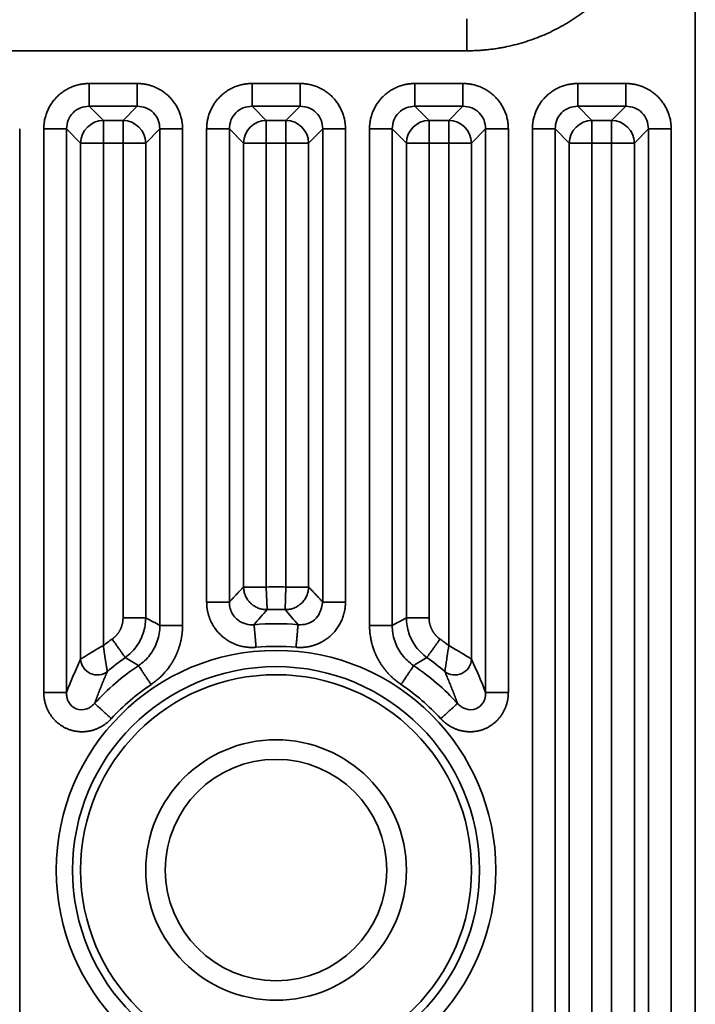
# Model space of a CAD drawing. Header units: millimetres. Extents: x 31 to 1647, y 187 to 975.
# Tile 132 of 151: x 1578 to 1599, y 443 to 473. Entities that reach past the tile are written whole.
import ezdxf

# ---------------------------------------------------------------- set-up
doc = ezdxf.new("R2010")
doc.units = ezdxf.units.MM
doc.layers.add('1', color=7, linetype='Continuous', true_color=0xffffff)
doc.styles.add('kanji2', font='simplex.shx', dxfattribs={"bigfont": 'bigfont.shx'})
doc.dimstyles.get("Standard").update_dxf_attribs({"dimtxt": 0.18, "dimasz": 0.18, "dimexe": 0.18, "dimexo": 0.0625, "dimgap": 0.09, "dimtad": 0, "dimtih": 1, "dimtoh": 1, "dimdec": 4, "dimzin": 0, "dimdsep": 46, "dimtxsty": 'Standard', "dimcen": 0.09, "dimadec": 0, "dimazin": 0, "dimtfac": 1, "dimtdec": 4, "dimtofl": 0, "dimtmove": 0, "dimatfit": 3, "dimfxl": 1, "dimtolj": 1, "dimtzin": 0, "dimarcsym": 0})

# ---------------------------------------------------------------- blocks, each defined once
blk = doc.blocks.new('_U14')
at = {"layer": '1', "color": 146, "lineweight": 13}
for p, q in [((1042.396509, 415.784238), (1042.396509, 818.404317)), ((1619.316509, 415.784238), (1619.316509, 818.404317)), ((1042.396509, 816.404317), (1045.396506, 817.208165)), ((1619.316509, 816.404317), (1616.316506, 817.208165)), ((1042.396509, 816.404317), (1619.316509, 816.404317)), ((1042.396509, 816.404317), (1045.396512, 815.600469)), ((1619.316509, 816.404317), (1616.316512, 815.600469))]:
    blk.add_line(p, q, dxfattribs=at)
at = {"layer": '1', "color": 146, "linetype": 'Continuous', "lineweight": 13, "insert": (1324.478493, 816.170809), "char_height": 3, "attachment_point": 7, "line_spacing_factor": 0.63253, "style": 'kanji2'}
blk.add_mtext('\\W0.9303;576.9', dxfattribs=at)
blk = doc.blocks.new('_Open')
at = {"color": 0, "linetype": 'ByBlock', "lineweight": -2}
for p, q in [((-1, 0.166667), (0, 0)), ((-1, -0.166667), (0, 0)), ((0, 0), (-1, 0))]:
    blk.add_line(p, q, dxfattribs=at)
blk = doc.blocks.new('_U28')
at = {"layer": '1', "color": 146, "lineweight": 13}
for p, q in [((1619.316509, 703.864238), (966.892589, 703.864238)), ((968.892589, 703.864238), (968.088741, 700.864235)), ((968.892589, 703.864238), (968.892589, 415.784238)), ((968.892589, 703.864238), (969.696437, 700.864241)), ((968.892589, 415.784238), (968.088741, 418.784235)), ((968.892589, 415.784238), (969.696437, 418.784241)), ((1619.316509, 415.784238), (966.892589, 415.784238))]:
    blk.add_line(p, q, dxfattribs=at)
at = {"layer": '1', "color": 146, "linetype": 'Continuous', "lineweight": 13, "insert": (969.420097, 553.422222), "char_height": 3, "attachment_point": 7, "rotation": 90, "line_spacing_factor": 0.63253, "style": 'kanji2'}
blk.add_mtext('\\W0.9631;288.1', dxfattribs=at)

msp = doc.modelspace()

# ---------------------------------------------------------------- linework, layer by layer
at = {"layer": '1', "color": 18, "linetype": 'Continuous', "lineweight": 35}
for p, q in [((1598.7262, 431.4149), (1598.7262, 688.2336)), ((1494.9263, 471.9851), (1591.7108, 471.9851)), ((1580.1186, 470.9795), (1581.5945, 470.9795)), ((1585.1186, 470.9795), (1586.5945, 470.9795)), ((1590.1186, 470.9795), (1591.5945, 470.9795)), ((1595.1186, 470.9795), (1596.5945, 470.9795)), ((1580.1186, 470.2834), (1580.5544, 469.8476)), ((1581.5945, 470.2834), (1580.1186, 470.2834)), ((1581.1587, 469.8476), (1581.5945, 470.2834)), ((1585.1186, 470.2834), (1585.5544, 469.8476)), ((1586.5945, 470.2834), (1585.1186, 470.2834)), ((1586.1587, 469.8476), (1586.5945, 470.2834)), ((1590.1186, 470.2834), (1590.5544, 469.8476)), ((1591.5945, 470.2834), (1590.1186, 470.2834)), ((1591.1587, 469.8476), (1591.5945, 470.2834)), ((1595.1186, 470.2834), (1595.5544, 469.8476)), ((1596.5945, 470.2834), (1595.1186, 470.2834)), ((1596.1587, 469.8476), (1596.5945, 470.2834)), ((1580.5544, 469.1514), (1580.5544, 469.8476)), ((1580.5544, 469.8476), (1581.1587, 469.8476)), ((1581.1587, 469.1514), (1581.1587, 469.8476)), ((1585.5544, 469.8476), (1585.5544, 469.1514)), ((1585.5544, 469.8476), (1586.1587, 469.8476)), ((1586.1587, 469.8476), (1586.1587, 469.1514)), ((1590.5544, 469.1514), (1590.5544, 469.8476)), ((1590.5544, 469.8476), (1591.1587, 469.8476)), ((1591.1587, 469.1514), (1591.1587, 469.8476)), ((1595.5544, 469.8476), (1595.5544, 469.1514)), ((1595.5544, 469.8476), (1596.1587, 469.8476)), ((1596.1587, 469.8476), (1596.1587, 469.1514)), ((1577.9868, 469.5872), (1577.9868, 408.9065)), ((1578.7262, 452.2802), (1578.7262, 469.5872)), ((1579.8582, 469.1514), (1579.4224, 469.5872)), ((1579.4224, 469.5872), (1579.4224, 452.2802)), ((1582.2906, 469.5872), (1581.8548, 469.1514)), ((1582.2906, 454.3339), (1582.2906, 469.5872)), ((1582.9868, 469.5872), (1582.9868, 454.3383)), ((1583.7262, 455.0533), (1583.7262, 469.5872)), ((1584.8582, 469.1514), (1584.4224, 469.5872)), ((1584.4224, 469.5872), (1584.4224, 455.0533)), ((1587.2906, 469.5872), (1586.8548, 469.1514)), ((1587.2906, 455.0533), (1587.2906, 469.5872)), ((1587.9868, 469.5872), (1587.9868, 455.0533)), ((1588.7262, 454.3383), (1588.7262, 469.5872)), ((1589.8582, 469.1514), (1589.4224, 469.5872)), ((1589.4224, 469.5872), (1589.4224, 454.3383)), ((1592.2906, 469.5872), (1591.8548, 469.1514)), ((1592.2906, 452.2802), (1592.2906, 469.5872)), ((1592.9868, 469.5872), (1592.9868, 452.2802)), ((1593.7262, 426.4149), (1593.7262, 469.5872)), ((1594.8582, 469.1514), (1594.4224, 469.5872)), ((1594.4224, 469.5872), (1594.4224, 426.4149)), ((1597.2906, 469.5872), (1596.8548, 469.1514)), ((1597.2906, 428.9065), (1597.2906, 469.5872)), ((1597.9868, 469.5872), (1597.9868, 428.9065)), ((1579.8582, 469.1514), (1580.5544, 469.1514)), ((1579.8582, 453.3027), (1579.8582, 469.1514)), ((1581.1587, 469.1514), (1580.5544, 469.1514)), ((1580.5544, 469.1514), (1580.5544, 453.7191)), ((1581.1587, 469.1514), (1581.8548, 469.1514)), ((1581.1587, 454.5668), (1581.1587, 469.1514)), ((1581.8548, 469.1514), (1581.8548, 454.5668)), ((1585.5544, 469.1514), (1584.8582, 469.1514)), ((1584.8582, 455.5168), (1584.8582, 469.1514)), ((1586.1587, 469.1514), (1585.5544, 469.1514)), ((1585.5544, 469.1514), (1585.5544, 455.5168)), ((1586.8548, 469.1514), (1586.1587, 469.1514)), ((1586.1587, 455.5168), (1586.1587, 469.1514)), ((1586.8548, 469.1514), (1586.8548, 455.5168)), ((1589.8582, 469.1514), (1590.5544, 469.1514)), ((1589.8582, 454.5625), (1589.8582, 469.1514)), ((1591.1587, 469.1514), (1590.5544, 469.1514)), ((1590.5544, 469.1514), (1590.5544, 454.5668)), ((1591.1587, 469.1514), (1591.8548, 469.1514)), ((1591.1587, 453.7191), (1591.1587, 469.1514)), ((1591.8548, 469.1514), (1591.8548, 453.3027)), ((1595.5544, 469.1514), (1594.8582, 469.1514)), ((1594.8582, 427.467), (1594.8582, 469.1514)), ((1596.1587, 469.1514), (1595.5544, 469.1514)), ((1595.5544, 469.1514), (1595.5544, 427.9472)), ((1596.8548, 469.1514), (1596.1587, 469.1514)), ((1596.1587, 429.087), (1596.1587, 469.1514)), ((1596.8548, 469.1514), (1596.8548, 429.087)), ((1585.5544, 455.5168), (1584.8582, 455.5168)), ((1585.5544, 455.5168), (1585.5785, 454.8211)), ((1586.1587, 455.5168), (1586.1345, 454.8211)), ((1586.8548, 455.5168), (1586.1587, 455.5168))]:
    msp.add_line(p, q, dxfattribs=at)
for radius in [6.746, 6.2472, 6, 4, 3.4]:
    msp.add_circle((1585.8565, 446.8242), radius, dxfattribs=at)
for radius, start, end in [(8.6978, 88.0092, 91.9908), (8.0017, 88.00921, 91.9908), (7.5659, 84.87561, 95.1244), (8.6978, 125.35617, 127.56015), (8.6978, 52.43985, 54.64383), (6.8697, 84.87561, 95.12439), (8.0017, 125.32594, 130.33563), (8.0017, 49.66436, 54.64383), (7.5659, 123.94419, 137.4168), (7.5659, 42.5832, 56.08784), (6.8697, 123.94419, 137.4168), (6.8697, 42.5832, 56.05581)]:
    msp.add_arc((1585.8565, 446.8242), radius, start, end, dxfattribs=at)
for centre, major_axis, ratio, start_param, end_param in [((1580.5544, 469.1514), (0.495, 0.495), 0.989133, 0.7908614, 2.3507313), ((1581.1587, 469.1514), (0.495, -0.495), 0.989133, 0.7908614, 2.3507313), ((1585.5544, 469.1514), (0.495, 0.495), 0.989133, 0.7908614, 2.3507313), ((1586.1587, 469.1514), (0.495, -0.495), 0.989133, 0.7908614, 2.3507313), ((1590.5544, 469.1514), (0.495, 0.495), 0.989133, 0.7908614, 2.3507313), ((1591.1587, 469.1514), (0.495, -0.495), 0.989133, 0.7908614, 2.3507313), ((1595.5544, 469.1514), (0.495, 0.495), 0.989133, 0.7908614, 2.3507313), ((1596.1587, 469.1514), (0.495, -0.495), 0.989133, 0.7908614, 2.3507313), ((1580.3555, 453.3027), (-0.4538, 0.21), 0.970081, 0.4450942, 2.6964985), ((1591.3576, 453.3027), (-0.4538, -0.21), 0.970081, 0.4450942, 2.6964985)]:
    msp.add_ellipse(centre, major_axis=major_axis, ratio=ratio, start_param=start_param, end_param=end_param, dxfattribs=at)
for points, degree in [([(1597.6956, 477.9699), (1597.6959, 476.7768), (1596.7862, 474.5784), (1595.1034, 472.8952), (1592.9045, 471.9848), (1591.7108, 471.9851)], 2), ([(1578.7262, 469.5872), (1578.7262, 469.8649), (1578.9373, 470.3766), (1579.3281, 470.7678), (1579.8403, 470.9795), (1580.1186, 470.9795)], 2), ([(1581.5945, 470.9795), (1581.8722, 470.9795), (1582.3839, 470.7685), (1582.7751, 470.3776), (1582.9868, 469.8655), (1582.9868, 469.5872)], 2), ([(1583.7262, 469.5872), (1583.7262, 469.8649), (1583.9373, 470.3766), (1584.3281, 470.7678), (1584.8403, 470.9795), (1585.1186, 470.9795)], 2), ([(1586.5945, 470.9795), (1586.8722, 470.9795), (1587.3839, 470.7685), (1587.7751, 470.3776), (1587.9868, 469.8655), (1587.9868, 469.5872)], 2), ([(1588.7262, 469.5872), (1588.7262, 469.8649), (1588.9373, 470.3766), (1589.3281, 470.7678), (1589.8403, 470.9795), (1590.1186, 470.9795)], 2), ([(1591.5945, 470.9795), (1591.8722, 470.9795), (1592.3839, 470.7685), (1592.7751, 470.3776), (1592.9868, 469.8655), (1592.9868, 469.5872)], 2), ([(1593.7262, 469.5872), (1593.7262, 469.8649), (1593.9373, 470.3766), (1594.3281, 470.7678), (1594.8403, 470.9795), (1595.1186, 470.9795)], 2), ([(1596.5945, 470.9795), (1596.8722, 470.9795), (1597.3839, 470.7685), (1597.7751, 470.3776), (1597.9868, 469.8655), (1597.9868, 469.5872)], 2), ([(1584.4224, 455.0533), (1584.6343, 455.285), (1584.8582, 455.5168)], 2), ([(1586.8548, 455.5168), (1587.0787, 455.285), (1587.2906, 455.0533)], 2), ([(1585.5785, 454.8211), (1585.4459, 454.6674), (1585.3133, 454.5136), (1585.1807, 454.3599)], 3), ([(1586.5323, 454.3599), (1586.3997, 454.5136), (1586.2671, 454.6674), (1586.1345, 454.8211)], 3), ([(1580.7984, 451.4727), (1580.6753, 451.3387), (1580.364, 451.1511), (1580.0113, 451.0624), (1579.6484, 451.084), (1579.3097, 451.216), (1579.0279, 451.4459), (1578.8285, 451.7497), (1578.7262, 452.098), (1578.7262, 452.2802)], 2), ([(1592.9868, 452.2802), (1592.9868, 452.0983), (1592.8845, 451.7496), (1592.6849, 451.4456), (1592.403, 451.2159), (1592.0643, 451.0839), (1591.7013, 451.0624), (1591.3489, 451.1512), (1591.038, 451.3385), (1590.9147, 451.4727)], 2)]:
    msp.add_open_spline(points, degree=degree, dxfattribs=at)
for points, degree, knots in [([(1591.7108, 472.9705), (1591.7108, 472.9603), (1591.7109, 472.945), (1591.7109, 472.9051), (1591.7109, 472.8803), (1591.7109, 472.822), (1591.7109, 472.7885), (1591.7109, 472.7137), (1591.7109, 472.6724), (1591.7109, 472.5832), (1591.7109, 472.5354), (1591.7109, 472.4347), (1591.7109, 472.3818), (1591.7109, 472.2725), (1591.7108, 472.2161), (1591.7108, 472.1015), (1591.7108, 472.0433), (1591.7108, 471.9851)], 3, [0, 0, 0, 0, 0.125, 0.125, 0.25, 0.25, 0.375, 0.375, 0.5, 0.5, 0.625, 0.625, 0.75, 0.75, 0.875, 0.875, 1, 1, 1, 1]), ([(1580.1185, 470.2845), (1580.1187, 470.2888), (1580.1188, 470.2971), (1580.119, 470.3212), (1580.119, 470.337), (1580.1191, 470.3756), (1580.1191, 470.3985), (1580.1191, 470.4504), (1580.119, 470.4796), (1580.119, 470.543), (1580.1189, 470.5774), (1580.1188, 470.6503), (1580.1188, 470.6888), (1580.1187, 470.7687), (1580.1186, 470.81), (1580.1186, 470.894), (1580.1186, 470.9368), (1580.1186, 470.9795)], 3, [0, 0, 0, 0, 0.125, 0.125, 0.25, 0.25, 0.375, 0.375, 0.5, 0.5, 0.625, 0.625, 0.75, 0.75, 0.875, 0.875, 1, 1, 1, 1]), ([(1581.5945, 470.2834), (1581.5945, 470.2878), (1581.5945, 470.2962), (1581.5945, 470.3205), (1581.5945, 470.3364), (1581.5945, 470.3752), (1581.5945, 470.3981), (1581.5945, 470.4502), (1581.5945, 470.4794), (1581.5945, 470.5429), (1581.5945, 470.5773), (1581.5945, 470.6502), (1581.5945, 470.6887), (1581.5945, 470.7686), (1581.5945, 470.8099), (1581.5945, 470.894), (1581.5945, 470.9368), (1581.5945, 470.9795)], 3, [0, 0, 0, 0, 0.125, 0.125, 0.25, 0.25, 0.375, 0.375, 0.5, 0.5, 0.625, 0.625, 0.75, 0.75, 0.875, 0.875, 1, 1, 1, 1]), ([(1585.1185, 470.2845), (1585.1187, 470.2888), (1585.1188, 470.2971), (1585.119, 470.3212), (1585.119, 470.337), (1585.1191, 470.3756), (1585.1191, 470.3985), (1585.1191, 470.4504), (1585.119, 470.4796), (1585.119, 470.543), (1585.1189, 470.5774), (1585.1188, 470.6503), (1585.1188, 470.6888), (1585.1187, 470.7687), (1585.1186, 470.81), (1585.1186, 470.894), (1585.1186, 470.9368), (1585.1186, 470.9795)], 3, [0, 0, 0, 0, 0.125, 0.125, 0.25, 0.25, 0.375, 0.375, 0.5, 0.5, 0.625, 0.625, 0.75, 0.75, 0.875, 0.875, 1, 1, 1, 1]), ([(1586.5945, 470.2834), (1586.5945, 470.2878), (1586.5945, 470.2962), (1586.5945, 470.3205), (1586.5945, 470.3364), (1586.5945, 470.3752), (1586.5945, 470.3981), (1586.5945, 470.4502), (1586.5945, 470.4794), (1586.5945, 470.5429), (1586.5945, 470.5773), (1586.5945, 470.6502), (1586.5945, 470.6887), (1586.5945, 470.7686), (1586.5945, 470.8099), (1586.5945, 470.894), (1586.5945, 470.9368), (1586.5945, 470.9795)], 3, [0, 0, 0, 0, 0.125, 0.125, 0.25, 0.25, 0.375, 0.375, 0.5, 0.5, 0.625, 0.625, 0.75, 0.75, 0.875, 0.875, 1, 1, 1, 1]), ([(1590.1185, 470.2845), (1590.1187, 470.2888), (1590.1188, 470.2971), (1590.119, 470.3212), (1590.119, 470.337), (1590.1191, 470.3756), (1590.1191, 470.3985), (1590.1191, 470.4504), (1590.119, 470.4796), (1590.119, 470.543), (1590.1189, 470.5774), (1590.1188, 470.6503), (1590.1188, 470.6888), (1590.1187, 470.7687), (1590.1186, 470.81), (1590.1186, 470.894), (1590.1186, 470.9368), (1590.1186, 470.9795)], 3, [0, 0, 0, 0, 0.125, 0.125, 0.25, 0.25, 0.375, 0.375, 0.5, 0.5, 0.625, 0.625, 0.75, 0.75, 0.875, 0.875, 1, 1, 1, 1]), ([(1591.5945, 470.2834), (1591.5945, 470.2878), (1591.5945, 470.2962), (1591.5945, 470.3205), (1591.5945, 470.3364), (1591.5945, 470.3752), (1591.5945, 470.3981), (1591.5945, 470.4502), (1591.5945, 470.4794), (1591.5945, 470.5429), (1591.5945, 470.5773), (1591.5945, 470.6502), (1591.5945, 470.6887), (1591.5945, 470.7686), (1591.5945, 470.8099), (1591.5945, 470.894), (1591.5945, 470.9368), (1591.5945, 470.9795)], 3, [0, 0, 0, 0, 0.125, 0.125, 0.25, 0.25, 0.375, 0.375, 0.5, 0.5, 0.625, 0.625, 0.75, 0.75, 0.875, 0.875, 1, 1, 1, 1]), ([(1595.1186, 470.9795), (1595.1186, 470.9368), (1595.1186, 470.894), (1595.1186, 470.8099), (1595.1186, 470.7686), (1595.1186, 470.6887), (1595.1186, 470.6502), (1595.1186, 470.5773), (1595.1186, 470.5429), (1595.1186, 470.4794), (1595.1186, 470.4502), (1595.1186, 470.3981), (1595.1186, 470.3752), (1595.1186, 470.3364), (1595.1186, 470.3205), (1595.1186, 470.2962), (1595.1186, 470.2878), (1595.1186, 470.2834)], 3, [0, 0, 0, 0, 0.125, 0.125, 0.25, 0.25, 0.375, 0.375, 0.5, 0.5, 0.625, 0.625, 0.75, 0.75, 0.875, 0.875, 1, 1, 1, 1]), ([(1596.5945, 470.9795), (1596.5945, 470.9368), (1596.5944, 470.894), (1596.5944, 470.81), (1596.5943, 470.7687), (1596.5942, 470.6888), (1596.5942, 470.6503), (1596.5941, 470.5774), (1596.5941, 470.543), (1596.594, 470.4796), (1596.594, 470.4504), (1596.5939, 470.3985), (1596.5939, 470.3756), (1596.594, 470.337), (1596.594, 470.3212), (1596.5942, 470.2971), (1596.5943, 470.2888), (1596.5945, 470.2845)], 3, [0, 0, 0, 0, 0.125, 0.125, 0.25, 0.25, 0.375, 0.375, 0.5, 0.5, 0.625, 0.625, 0.75, 0.75, 0.875, 0.875, 1, 1, 1, 1]), ([(1580.1186, 470.2834), (1580.0265, 470.2739), (1579.8434, 470.2551), (1579.6111, 470.0946), (1579.4507, 469.8624), (1579.4319, 469.6793), (1579.4224, 469.5872)], 3, [0, 0, 0, 0, 0.2513614, 0.5, 0.7486386, 1, 1, 1, 1]), ([(1582.2906, 469.5872), (1582.2812, 469.6793), (1582.2623, 469.8624), (1582.1019, 470.0946), (1581.8697, 470.2551), (1581.6865, 470.2739), (1581.5945, 470.2834)], 3, [0, 0, 0, 0, 0.2513614, 0.5, 0.7486386, 1, 1, 1, 1]), ([(1585.1186, 470.2834), (1585.0265, 470.2739), (1584.8434, 470.2551), (1584.6111, 470.0946), (1584.4507, 469.8624), (1584.4319, 469.6793), (1584.4224, 469.5872)], 3, [0, 0, 0, 0, 0.2513614, 0.5, 0.7486386, 1, 1, 1, 1]), ([(1587.2906, 469.5872), (1587.2812, 469.6793), (1587.2623, 469.8624), (1587.1019, 470.0946), (1586.8697, 470.2551), (1586.6865, 470.2739), (1586.5945, 470.2834)], 3, [0, 0, 0, 0, 0.2513614, 0.5, 0.7486386, 1, 1, 1, 1]), ([(1590.1186, 470.2834), (1590.0265, 470.2739), (1589.8434, 470.2551), (1589.6111, 470.0946), (1589.4507, 469.8624), (1589.4319, 469.6793), (1589.4224, 469.5872)], 3, [0, 0, 0, 0, 0.2513614, 0.5, 0.7486386, 1, 1, 1, 1]), ([(1592.2906, 469.5872), (1592.2812, 469.6793), (1592.2623, 469.8624), (1592.1019, 470.0946), (1591.8697, 470.2551), (1591.6865, 470.2739), (1591.5945, 470.2834)], 3, [0, 0, 0, 0, 0.2513614, 0.5, 0.7486386, 1, 1, 1, 1]), ([(1595.1186, 470.2834), (1595.0265, 470.2739), (1594.8434, 470.2551), (1594.6111, 470.0946), (1594.4507, 469.8624), (1594.4319, 469.6793), (1594.4224, 469.5872)], 3, [0, 0, 0, 0, 0.2513614, 0.5, 0.7486386, 1, 1, 1, 1]), ([(1597.2906, 469.5872), (1597.2812, 469.6793), (1597.2623, 469.8624), (1597.1019, 470.0946), (1596.8697, 470.2551), (1596.6865, 470.2739), (1596.5945, 470.2834)], 3, [0, 0, 0, 0, 0.2513614, 0.5, 0.7486386, 1, 1, 1, 1]), ([(1579.4224, 469.5872), (1579.4179, 469.5872), (1579.4095, 469.5872), (1579.3853, 469.5872), (1579.3693, 469.5872), (1579.3305, 469.5872), (1579.3076, 469.5872), (1579.2555, 469.5872), (1579.2264, 469.5872), (1579.1628, 469.5872), (1579.1284, 469.5872), (1579.0555, 469.5872), (1579.017, 469.5872), (1578.9372, 469.5872), (1578.8958, 469.5872), (1578.8117, 469.5872), (1578.769, 469.5872), (1578.7262, 469.5872)], 3, [0, 0, 0, 0, 0.125, 0.125, 0.25, 0.25, 0.375, 0.375, 0.5, 0.5, 0.625, 0.625, 0.75, 0.75, 0.875, 0.875, 1, 1, 1, 1]), ([(1582.9868, 469.5872), (1582.944, 469.5872), (1582.9013, 469.5872), (1582.8172, 469.5872), (1582.7759, 469.5872), (1582.696, 469.5872), (1582.6575, 469.5872), (1582.5846, 469.5872), (1582.5502, 469.5872), (1582.4866, 469.5872), (1582.4575, 469.5872), (1582.4054, 469.5872), (1582.3825, 469.5872), (1582.3437, 469.5872), (1582.3278, 469.5872), (1582.3035, 469.5872), (1582.2951, 469.5872), (1582.2906, 469.5872)], 3, [0, 0, 0, 0, 0.125, 0.125, 0.25, 0.25, 0.375, 0.375, 0.5, 0.5, 0.625, 0.625, 0.75, 0.75, 0.875, 0.875, 1, 1, 1, 1]), ([(1584.4224, 469.5872), (1584.4179, 469.5872), (1584.4095, 469.5872), (1584.3853, 469.5872), (1584.3693, 469.5872), (1584.3305, 469.5872), (1584.3076, 469.5872), (1584.2555, 469.5872), (1584.2264, 469.5872), (1584.1628, 469.5872), (1584.1284, 469.5872), (1584.0555, 469.5872), (1584.017, 469.5872), (1583.9372, 469.5872), (1583.8958, 469.5872), (1583.8117, 469.5872), (1583.769, 469.5872), (1583.7262, 469.5872)], 3, [0, 0, 0, 0, 0.125, 0.125, 0.25, 0.25, 0.375, 0.375, 0.5, 0.5, 0.625, 0.625, 0.75, 0.75, 0.875, 0.875, 1, 1, 1, 1]), ([(1587.9868, 469.5872), (1587.944, 469.5872), (1587.9013, 469.5872), (1587.8172, 469.5872), (1587.7759, 469.5872), (1587.696, 469.5872), (1587.6575, 469.5872), (1587.5846, 469.5872), (1587.5502, 469.5872), (1587.4866, 469.5872), (1587.4575, 469.5872), (1587.4054, 469.5872), (1587.3825, 469.5872), (1587.3437, 469.5872), (1587.3278, 469.5872), (1587.3035, 469.5872), (1587.2951, 469.5872), (1587.2906, 469.5872)], 3, [0, 0, 0, 0, 0.125, 0.125, 0.25, 0.25, 0.375, 0.375, 0.5, 0.5, 0.625, 0.625, 0.75, 0.75, 0.875, 0.875, 1, 1, 1, 1]), ([(1589.4224, 469.5872), (1589.4179, 469.5872), (1589.4095, 469.5872), (1589.3853, 469.5872), (1589.3693, 469.5872), (1589.3305, 469.5872), (1589.3076, 469.5872), (1589.2555, 469.5872), (1589.2264, 469.5872), (1589.1628, 469.5872), (1589.1284, 469.5872), (1589.0555, 469.5872), (1589.017, 469.5872), (1588.9372, 469.5872), (1588.8958, 469.5872), (1588.8117, 469.5872), (1588.769, 469.5872), (1588.7262, 469.5872)], 3, [0, 0, 0, 0, 0.125, 0.125, 0.25, 0.25, 0.375, 0.375, 0.5, 0.5, 0.625, 0.625, 0.75, 0.75, 0.875, 0.875, 1, 1, 1, 1]), ([(1592.9868, 469.5872), (1592.944, 469.5872), (1592.9013, 469.5872), (1592.8172, 469.5872), (1592.7759, 469.5872), (1592.696, 469.5872), (1592.6575, 469.5872), (1592.5846, 469.5872), (1592.5502, 469.5872), (1592.4866, 469.5872), (1592.4575, 469.5872), (1592.4054, 469.5872), (1592.3825, 469.5872), (1592.3437, 469.5872), (1592.3278, 469.5872), (1592.3035, 469.5872), (1592.2951, 469.5872), (1592.2906, 469.5872)], 3, [0, 0, 0, 0, 0.125, 0.125, 0.25, 0.25, 0.375, 0.375, 0.5, 0.5, 0.625, 0.625, 0.75, 0.75, 0.875, 0.875, 1, 1, 1, 1]), ([(1593.7262, 469.5872), (1593.769, 469.5872), (1593.8117, 469.5872), (1593.8958, 469.5871), (1593.9371, 469.5871), (1594.0169, 469.587), (1594.0554, 469.5869), (1594.1283, 469.5868), (1594.1627, 469.5868), (1594.2262, 469.5867), (1594.2553, 469.5867), (1594.3073, 469.5867), (1594.3301, 469.5867), (1594.3688, 469.5867), (1594.3846, 469.5868), (1594.4087, 469.5869), (1594.4169, 469.5871), (1594.4212, 469.5872)], 3, [0, 0, 0, 0, 0.125, 0.125, 0.25, 0.25, 0.375, 0.375, 0.5, 0.5, 0.625, 0.625, 0.75, 0.75, 0.875, 0.875, 1, 1, 1, 1]), ([(1597.2918, 469.5872), (1597.2961, 469.5871), (1597.3044, 469.5869), (1597.3284, 469.5868), (1597.3442, 469.5867), (1597.3829, 469.5867), (1597.4058, 469.5867), (1597.4577, 469.5867), (1597.4868, 469.5867), (1597.5503, 469.5868), (1597.5847, 469.5868), (1597.6576, 469.5869), (1597.6961, 469.587), (1597.7759, 469.5871), (1597.8172, 469.5871), (1597.9013, 469.5872), (1597.9441, 469.5872), (1597.9868, 469.5872)], 3, [0, 0, 0, 0, 0.125, 0.125, 0.25, 0.25, 0.375, 0.375, 0.5, 0.5, 0.625, 0.625, 0.75, 0.75, 0.875, 0.875, 1, 1, 1, 1]), ([(1585.5785, 454.8232), (1585.5323, 454.8221), (1585.4861, 454.8256), (1585.395, 454.8418), (1585.3502, 454.8543), (1585.2639, 454.8881), (1585.2224, 454.9093), (1585.1443, 454.9593), (1585.1077, 454.9882), (1585.0408, 455.0526), (1585.0106, 455.0881), (1584.9576, 455.1643), (1584.9349, 455.2049), (1584.8979, 455.2899), (1584.8836, 455.3342), (1584.8641, 455.4246), (1584.8588, 455.4707), (1584.8582, 455.5168)], 3, [0, 0, 0, 0, 0.125, 0.125, 0.25, 0.25, 0.375, 0.375, 0.5, 0.5, 0.625, 0.625, 0.75, 0.75, 0.875, 0.875, 1, 1, 1, 1]), ([(1586.8549, 455.5168), (1586.8542, 455.4707), (1586.8489, 455.4246), (1586.8294, 455.3342), (1586.8151, 455.2899), (1586.7781, 455.2049), (1586.7554, 455.1643), (1586.7024, 455.0881), (1586.6722, 455.0526), (1586.6053, 454.9882), (1586.5687, 454.9593), (1586.4906, 454.9093), (1586.4491, 454.8881), (1586.3628, 454.8543), (1586.318, 454.8418), (1586.227, 454.8256), (1586.1807, 454.8221), (1586.1346, 454.8232)], 3, [0, 0, 0, 0, 0.125, 0.125, 0.25, 0.25, 0.375, 0.375, 0.5, 0.5, 0.625, 0.625, 0.75, 0.75, 0.875, 0.875, 1, 1, 1, 1]), ([(1584.421, 455.0532), (1584.4167, 455.0534), (1584.4085, 455.0536), (1584.3844, 455.0537), (1584.3686, 455.0538), (1584.33, 455.0539), (1584.3072, 455.0539), (1584.2553, 455.0539), (1584.2262, 455.0538), (1584.1627, 455.0537), (1584.1283, 455.0537), (1584.0554, 455.0536), (1584.0169, 455.0535), (1583.9371, 455.0534), (1583.8958, 455.0534), (1583.8117, 455.0533), (1583.769, 455.0533), (1583.7262, 455.0533)], 3, [0, 0, 0, 0, 0.125, 0.125, 0.25, 0.25, 0.375, 0.375, 0.5, 0.5, 0.625, 0.625, 0.75, 0.75, 0.875, 0.875, 1, 1, 1, 1]), ([(1585.2429, 453.6665), (1584.95, 453.6402), (1584.3942, 453.8269), (1583.9622, 454.2217), (1583.8436, 454.4916), (1583.7262, 454.7587), (1583.7262, 455.0533)], 2, [0, 0, 0, 0.25, 0.5, 0.75, 0.75, 1, 1, 1]), ([(1584.4224, 455.0533), (1584.4273, 454.9856), (1584.4369, 454.8538), (1584.5196, 454.6749), (1584.707, 454.4466), (1584.9718, 454.3463), (1585.1596, 454.3601), (1585.1806, 454.3616)], 3, [0, 0, 0, 0, 0.1767887, 0.3447821, 0.5049141, 0.9445841, 1, 1, 1, 1]), ([(1587.9868, 455.0533), (1587.9868, 454.7591), (1587.7513, 454.2223), (1587.3195, 453.8272), (1587.04, 453.7332), (1586.7635, 453.6402), (1586.4701, 453.6665)], 2, [0, 0, 0, 0.25, 0.5, 0.75, 0.75, 1, 1, 1]), ([(1586.5324, 454.3616), (1586.5534, 454.3601), (1586.7502, 454.3456), (1587.1684, 454.5045), (1587.2498, 454.8701), (1587.2906, 455.0533)], 3, [0, 0, 0, 0, 0.0561954, 0.5271119, 1, 1, 1, 1]), ([(1587.9868, 455.0533), (1587.9441, 455.0533), (1587.9013, 455.0533), (1587.8173, 455.0534), (1587.7759, 455.0534), (1587.6961, 455.0535), (1587.6576, 455.0536), (1587.5847, 455.0537), (1587.5504, 455.0537), (1587.4869, 455.0538), (1587.4578, 455.0539), (1587.4058, 455.0539), (1587.383, 455.0539), (1587.3444, 455.0538), (1587.3286, 455.0537), (1587.3046, 455.0536), (1587.2964, 455.0534), (1587.2921, 455.0532)], 3, [0, 0, 0, 0, 0.125, 0.125, 0.25, 0.25, 0.375, 0.375, 0.5, 0.5, 0.625, 0.625, 0.75, 0.75, 0.875, 0.875, 1, 1, 1, 1]), ([(1580.8234, 453.9179), (1580.9802, 454.0292), (1581.0701, 454.202), (1581.1131, 454.2847), (1581.1362, 454.379), (1581.1587, 454.471), (1581.1587, 454.5668)], 2, [0, 0, 0, 0.5, 0.5, 0.75, 0.75, 1, 1, 1]), ([(1581.1587, 454.5668), (1581.2014, 454.5668), (1581.2442, 454.5668), (1581.3283, 454.5668), (1581.3696, 454.5668), (1581.4494, 454.5668), (1581.488, 454.5668), (1581.5609, 454.5668), (1581.5953, 454.5668), (1581.6588, 454.5668), (1581.688, 454.5668), (1581.74, 454.5668), (1581.763, 454.5668), (1581.8018, 454.5668), (1581.8177, 454.5668), (1581.842, 454.5668), (1581.8504, 454.5668), (1581.8548, 454.5668)], 3, [0, 0, 0, 0, 0.125, 0.125, 0.25, 0.25, 0.375, 0.375, 0.5, 0.5, 0.625, 0.625, 0.75, 0.75, 0.875, 0.875, 1, 1, 1, 1]), ([(1581.8548, 454.5668), (1581.851, 454.488), (1581.8433, 454.3304), (1581.7849, 454.1), (1581.6938, 453.8813), (1581.5685, 453.6803), (1581.415, 453.4993), (1581.2913, 453.4018), (1581.2295, 453.353)], 3, [0, 0, 0, 0, 0.1668708, 0.3336394, 0.5003211, 0.6669315, 0.833486, 1, 1, 1, 1]), ([(1581.8548, 454.5668), (1581.9292, 454.5284), (1582.0036, 454.4897), (1582.1488, 454.4135), (1582.2197, 454.3761), (1582.2906, 454.3383), (1582.2907, 454.3383), (1582.2907, 454.3383)], 3, [0, 0, 0, 0, 0.5119048, 0.5119048, 0.9999141, 0.9999141, 1, 1, 1, 1]), ([(1589.4224, 454.3383), (1589.4933, 454.3761), (1589.5642, 454.4135), (1589.7094, 454.4897), (1589.7838, 454.5284), (1589.8582, 454.5668)], 3, [0, 0, 0, 0, 0.4880656, 0.4880656, 1, 1, 1, 1]), ([(1589.8582, 454.5668), (1589.8627, 454.5668), (1589.8711, 454.5668), (1589.8954, 454.5668), (1589.9113, 454.5668), (1589.9501, 454.5668), (1589.973, 454.5668), (1590.0251, 454.5668), (1590.0542, 454.5668), (1590.1178, 454.5668), (1590.1522, 454.5668), (1590.2251, 454.5668), (1590.2636, 454.5668), (1590.3434, 454.5668), (1590.3848, 454.5668), (1590.4688, 454.5668), (1590.5116, 454.5668), (1590.5544, 454.5668)], 3, [0, 0, 0, 0, 0.125, 0.125, 0.25, 0.25, 0.375, 0.375, 0.5, 0.5, 0.625, 0.625, 0.75, 0.75, 0.875, 0.875, 1, 1, 1, 1]), ([(1590.487, 453.3505), (1590.4251, 453.3991), (1590.3012, 453.4962), (1590.1472, 453.6767), (1590.0213, 453.8772), (1589.9295, 454.0957), (1589.8704, 454.326), (1589.8623, 454.4837), (1589.8582, 454.5625)], 3, [0, 0, 0, 0, 0.1663891, 0.3328685, 0.4994539, 0.6661607, 0.8330042, 1, 1, 1, 1]), ([(1590.5544, 454.5668), (1590.5544, 454.3746), (1590.6433, 454.2013), (1590.6859, 454.1184), (1590.7494, 454.045), (1590.8114, 453.9734), (1590.8896, 453.9179)], 2, [0, 0, 0, 0.5, 0.5, 0.75, 0.75, 1, 1, 1]), ([(1581.6316, 453.1011), (1581.6968, 453.1493), (1581.827, 453.2456), (1581.9892, 453.4278), (1582.1216, 453.6318), (1582.2176, 453.8551), (1582.279, 454.0911), (1582.2868, 454.2529), (1582.2906, 454.3339)], 3, [0, 0, 0, 0, 0.1668834, 0.3335176, 0.5000244, 0.6665258, 0.8331437, 1, 1, 1, 1]), ([(1582.9868, 454.3383), (1582.9868, 454.07), (1582.9216, 453.8077), (1582.8572, 453.5489), (1582.7299, 453.3096), (1582.6035, 453.0722), (1582.2427, 452.6728), (1582.0206, 452.5232)], 2, [0, 0, 0, 0.25, 0.25, 0.5, 0.5, 0.75, 1, 1, 1]), ([(1582.9868, 454.3383), (1582.944, 454.3383), (1582.9013, 454.3384), (1582.8172, 454.3384), (1582.7759, 454.3384), (1582.6961, 454.3385), (1582.6576, 454.3385), (1582.5847, 454.3386), (1582.5503, 454.3386), (1582.4868, 454.3386), (1582.4577, 454.3386), (1582.4057, 454.3386), (1582.3828, 454.3386), (1582.344, 454.3386), (1582.3281, 454.3386), (1582.3039, 454.3385), (1582.2955, 454.3384), (1582.2911, 454.3383)], 3, [0, 0, 0, 0, 0.125, 0.125, 0.25, 0.25, 0.375, 0.375, 0.5, 0.5, 0.625, 0.625, 0.75, 0.75, 0.875, 0.875, 1, 1, 1, 1]), ([(1585.2429, 453.6665), (1585.2391, 453.7091), (1585.2353, 453.7516), (1585.2279, 453.8354), (1585.2242, 453.8765), (1585.2172, 453.956), (1585.2138, 453.9944), (1585.2074, 454.067), (1585.2044, 454.1012), (1585.1988, 454.1645), (1585.1963, 454.1934), (1585.1916, 454.2452), (1585.1896, 454.2679), (1585.1861, 454.3064), (1585.1846, 454.3221), (1585.1823, 454.346), (1585.1814, 454.3542), (1585.1809, 454.3584)], 3, [0, 0, 0, 0, 0.125, 0.125, 0.25, 0.25, 0.375, 0.375, 0.5, 0.5, 0.625, 0.625, 0.75, 0.75, 0.875, 0.875, 1, 1, 1, 1]), ([(1586.4701, 453.6665), (1586.4739, 453.7091), (1586.4777, 453.7517), (1586.4852, 453.8354), (1586.4889, 453.8766), (1586.4961, 453.9561), (1586.4995, 453.9945), (1586.506, 454.0671), (1586.5091, 454.1014), (1586.5148, 454.1647), (1586.5174, 454.1937), (1586.522, 454.2456), (1586.5241, 454.2684), (1586.5275, 454.307), (1586.529, 454.3229), (1586.5311, 454.3471), (1586.5319, 454.3554), (1586.5323, 454.3599)], 3, [0, 0, 0, 0, 0.125, 0.125, 0.25, 0.25, 0.375, 0.375, 0.5, 0.5, 0.625, 0.625, 0.75, 0.75, 0.875, 0.875, 1, 1, 1, 1]), ([(1589.422, 454.3383), (1589.4175, 454.3384), (1589.4092, 454.3385), (1589.385, 454.3386), (1589.3691, 454.3386), (1589.3303, 454.3386), (1589.3074, 454.3386), (1589.2554, 454.3386), (1589.2263, 454.3386), (1589.1627, 454.3386), (1589.1283, 454.3386), (1589.0554, 454.3385), (1589.0169, 454.3385), (1588.9371, 454.3384), (1588.8958, 454.3384), (1588.8117, 454.3384), (1588.769, 454.3383), (1588.7262, 454.3383)], 3, [0, 0, 0, 0, 0.125, 0.125, 0.25, 0.25, 0.375, 0.375, 0.5, 0.5, 0.625, 0.625, 0.75, 0.75, 0.875, 0.875, 1, 1, 1, 1]), ([(1589.6925, 452.5232), (1589.4699, 452.673), (1589.2887, 452.8736), (1589.11, 453.0715), (1588.9825, 453.3108), (1588.8561, 453.5482), (1588.7262, 454.0705), (1588.7262, 454.3383)], 2, [0, 0, 0, 0.25, 0.25, 0.5, 0.5, 0.75, 1, 1, 1]), ([(1589.4224, 454.3383), (1589.426, 454.2574), (1589.4332, 454.0957), (1589.4939, 453.8595), (1589.5893, 453.6359), (1589.721, 453.4315), (1589.8827, 453.2486), (1590.0128, 453.1519), (1590.0779, 453.1035)], 3, [0, 0, 0, 0, 0.1667287, 0.3332699, 0.4997457, 0.666278, 0.8329889, 1, 1, 1, 1]), ([(1581.2263, 453.3502), (1581.2237, 453.3538), (1581.2188, 453.3607), (1581.2048, 453.3805), (1581.1956, 453.3935), (1581.1731, 453.4251), (1581.1598, 453.4438), (1581.1297, 453.4863), (1581.1128, 453.5101), (1581.0761, 453.5619), (1581.0562, 453.5899), (1581.014, 453.6494), (1580.9917, 453.6808), (1580.9455, 453.7459), (1580.9216, 453.7796), (1580.8729, 453.8482), (1580.8482, 453.8831), (1580.8234, 453.9179)], 3, [0, 0, 0, 0, 0.125, 0.125, 0.25, 0.25, 0.375, 0.375, 0.5, 0.5, 0.625, 0.625, 0.75, 0.75, 0.875, 0.875, 1, 1, 1, 1]), ([(1590.4866, 453.35), (1590.4884, 453.3525), (1590.492, 453.3575), (1590.5021, 453.3718), (1590.5152, 453.3903), (1590.5313, 453.413), (1590.5498, 453.4391), (1590.5705, 453.4682), (1590.5929, 453.4997), (1590.6166, 453.5332), (1590.6414, 453.5681), (1590.6668, 453.604), (1590.6927, 453.6405), (1590.7188, 453.6773), (1590.7448, 453.7139), (1590.7705, 453.7501), (1590.7957, 453.7857), (1590.8204, 453.8204), (1590.8442, 453.854), (1590.8672, 453.8864), (1590.8822, 453.9076), (1590.8896, 453.9179)], 3, [0, 0, 0, 0, 0.0681577, 0.1345908, 0.1992991, 0.2622827, 0.3235414, 0.383075, 0.4408837, 0.4969671, 0.5513253, 0.6039581, 0.6548655, 0.7040474, 0.7515037, 0.7972344, 0.8412393, 0.8835183, 0.9240715, 0.9628988, 1, 1, 1, 1]), ([(1579.8582, 453.3027), (1579.8681, 453.309), (1579.8889, 453.3222), (1579.9746, 453.375), (1580.1022, 453.4511), (1580.2947, 453.57), (1580.4566, 453.663), (1580.5544, 453.7191)], 3, [0, 0, 0, 0, 0.1526975, 0.3185401, 0.5000047, 0.6982103, 1, 1, 1, 1]), ([(1591.0357, 452.9236), (1591.0376, 452.935), (1591.0415, 452.9587), (1591.0585, 453.0563), (1591.0837, 453.1998), (1591.1157, 453.422), (1591.1423, 453.6061), (1591.1587, 453.7191)], 3, [0, 0, 0, 0, 0.1526583, 0.3185154, 0.5000747, 0.6930616, 1, 1, 1, 1]), ([(1591.1587, 453.7191), (1591.2275, 453.6795), (1591.3502, 453.6089), (1591.5013, 453.519), (1591.6509, 453.4267), (1591.7967, 453.3398), (1591.8363, 453.3145), (1591.8548, 453.3027)], 3, [0, 0, 0, 0, 0.213467, 0.3806608, 0.5015846, 0.7669234, 1, 1, 1, 1]), ([(1579.4224, 452.2802), (1579.4818, 452.4327), (1579.5414, 452.5792), (1579.6865, 452.9239), (1579.7723, 453.117), (1579.8582, 453.3027)], 3, [0, 0, 0, 0, 0.4112016, 0.4112016, 1, 1, 1, 1]), ([(1581.6318, 453.1008), (1581.5651, 453.1424), (1581.4303, 453.2265), (1581.2948, 453.3086), (1581.2263, 453.3502)], 3, [0, 0, 0, 0, 0.4946328, 1, 1, 1, 1]), ([(1590.4867, 453.3502), (1590.4182, 453.3086), (1590.2827, 453.2265), (1590.1478, 453.1423), (1590.0812, 453.1007)], 3, [0, 0, 0, 0, 0.5053764, 1, 1, 1, 1]), ([(1591.8548, 453.3027), (1591.9407, 453.117), (1592.0265, 452.9239), (1592.1716, 452.5792), (1592.2312, 452.4327), (1592.2906, 452.2802)], 3, [0, 0, 0, 0, 0.5887984, 0.5887984, 1, 1, 1, 1]), ([(1582.0206, 452.5232), (1581.9967, 452.5587), (1581.9728, 452.5942), (1581.9259, 452.6639), (1581.9028, 452.6982), (1581.8582, 452.7645), (1581.8367, 452.7964), (1581.796, 452.8569), (1581.7768, 452.8854), (1581.7413, 452.9382), (1581.725, 452.9623), (1581.6959, 453.0055), (1581.6831, 453.0245), (1581.6615, 453.0567), (1581.6526, 453.0699), (1581.639, 453.0901), (1581.6343, 453.097), (1581.6318, 453.1008)], 3, [0, 0, 0, 0, 0.125, 0.125, 0.25, 0.25, 0.375, 0.375, 0.5, 0.5, 0.625, 0.625, 0.75, 0.75, 0.875, 0.875, 1, 1, 1, 1]), ([(1589.6925, 452.5232), (1589.7163, 452.5587), (1589.7402, 452.5941), (1589.7872, 452.6638), (1589.8103, 452.6981), (1589.8549, 452.7643), (1589.8764, 452.7962), (1589.9172, 452.8566), (1589.9364, 452.8852), (1589.9719, 452.9378), (1589.9882, 452.962), (1590.0172, 453.0052), (1590.03, 453.0241), (1590.0516, 453.0563), (1590.0605, 453.0695), (1590.0739, 453.0897), (1590.0785, 453.0967), (1590.0809, 453.1004)], 3, [0, 0, 0, 0, 0.125, 0.125, 0.25, 0.25, 0.375, 0.375, 0.5, 0.5, 0.625, 0.625, 0.75, 0.75, 0.875, 0.875, 1, 1, 1, 1]), ([(1580.6773, 452.9236), (1580.6539, 452.8694), (1580.6077, 452.7623), (1580.5396, 452.5987), (1580.4734, 452.4355), (1580.4091, 452.2722), (1580.3467, 452.1094), (1580.3059, 451.9985), (1580.2858, 451.9438)], 3, [0, 0, 0, 0, 0.1776282, 0.350863, 0.5197107, 0.6841779, 0.8442716, 1, 1, 1, 1]), ([(1591.4272, 451.9438), (1591.4071, 451.9985), (1591.3663, 452.1094), (1591.3039, 452.2722), (1591.2397, 452.4355), (1591.1734, 452.5987), (1591.1053, 452.7623), (1591.0591, 452.8694), (1591.0357, 452.9236)], 3, [0, 0, 0, 0, 0.1557284, 0.3158221, 0.4802893, 0.649137, 0.8223718, 1, 1, 1, 1]), ([(1579.4258, 452.2801), (1579.4214, 452.2796), (1579.4131, 452.2794), (1579.3889, 452.2792), (1579.3729, 452.2793), (1579.334, 452.2796), (1579.311, 452.2799), (1579.2586, 452.2804), (1579.2293, 452.2807), (1579.1654, 452.2813), (1579.1307, 452.2815), (1579.0574, 452.2819), (1579.0186, 452.282), (1578.9383, 452.282), (1578.8967, 452.2819), (1578.8121, 452.2813), (1578.7692, 452.2809), (1578.7262, 452.2802)], 3, [0, 0, 0, 0, 0.125, 0.125, 0.25, 0.25, 0.375, 0.375, 0.5, 0.5, 0.625, 0.625, 0.75, 0.75, 0.875, 0.875, 1, 1, 1, 1]), ([(1579.4224, 452.2802), (1579.424, 452.2312), (1579.4268, 452.1467), (1579.459, 452.0477), (1579.5251, 451.9081), (1579.7076, 451.7353), (1579.9747, 451.7401), (1580.1616, 451.8242), (1580.236, 451.8959), (1580.2858, 451.9438)], 3, [0, 0, 0, 0, 0.1207707, 0.2080614, 0.2524099, 0.4998589, 0.747649, 0.8312826, 1, 1, 1, 1]), ([(1591.4272, 451.9438), (1591.4614, 451.9089), (1591.5204, 451.8487), (1591.611, 451.7975), (1591.7541, 451.7391), (1592.0058, 451.7355), (1592.1989, 451.9195), (1592.2799, 452.1079), (1592.2863, 452.2111), (1592.2906, 452.2802)], 3, [0, 0, 0, 0, 0.1203353, 0.2076394, 0.2524024, 0.4998032, 0.7476423, 0.8308062, 1, 1, 1, 1]), ([(1592.9868, 452.2802), (1592.9438, 452.2809), (1592.9009, 452.2813), (1592.8163, 452.2819), (1592.7748, 452.282), (1592.6944, 452.282), (1592.6557, 452.2819), (1592.5823, 452.2815), (1592.5476, 452.2813), (1592.4837, 452.2807), (1592.4544, 452.2804), (1592.402, 452.2799), (1592.379, 452.2796), (1592.3401, 452.2793), (1592.3241, 452.2792), (1592.2999, 452.2794), (1592.2916, 452.2796), (1592.2872, 452.2801)], 3, [0, 0, 0, 0, 0.125, 0.125, 0.25, 0.25, 0.375, 0.375, 0.5, 0.5, 0.625, 0.625, 0.75, 0.75, 0.875, 0.875, 1, 1, 1, 1]), ([(1580.7984, 451.4727), (1580.7672, 451.5022), (1580.7358, 451.5316), (1580.6739, 451.5892), (1580.6434, 451.6175), (1580.5843, 451.6718), (1580.5557, 451.698), (1580.5014, 451.7474), (1580.4757, 451.7706), (1580.4283, 451.8135), (1580.4065, 451.8331), (1580.3676, 451.8681), (1580.3505, 451.8835), (1580.3216, 451.9096), (1580.3098, 451.9203), (1580.2921, 451.9369), (1580.2861, 451.9426), (1580.2832, 451.9459)], 3, [0, 0, 0, 0, 0.125, 0.125, 0.25, 0.25, 0.375, 0.375, 0.5, 0.5, 0.625, 0.625, 0.75, 0.75, 0.875, 0.875, 1, 1, 1, 1]), ([(1590.9147, 451.4727), (1590.9461, 451.5016), (1590.9776, 451.5306), (1591.0395, 451.5875), (1591.07, 451.6154), (1591.1287, 451.6695), (1591.1571, 451.6955), (1591.2108, 451.7449), (1591.2361, 451.7681), (1591.2829, 451.8111), (1591.3044, 451.8309), (1591.3427, 451.8661), (1591.3596, 451.8816), (1591.3882, 451.9079), (1591.3999, 451.9186), (1591.4178, 451.9351), (1591.4239, 451.9407), (1591.4272, 451.9438)], 3, [0, 0, 0, 0, 0.125, 0.125, 0.25, 0.25, 0.375, 0.375, 0.5, 0.5, 0.625, 0.625, 0.75, 0.75, 0.875, 0.875, 1, 1, 1, 1])]:
    msp.add_open_spline(points, degree=degree, knots=knots, dxfattribs=at)
msp.add_rational_spline([(1580.6773, 452.9236), (1580.6757, 452.9326), (1580.6718, 452.9541), (1580.6629, 453.0053), (1580.6576, 453.0356), (1580.6415, 453.1301), (1580.63, 453.2002), (1580.5963, 453.4141), (1580.5745, 453.5647), (1580.5544, 453.7191)], [0.999999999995, 0.999999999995, 0.999999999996, 0.999999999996, 0.999999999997, 0.999999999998, 0.999999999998, 1, 1, 1], degree=3, knots=[0, 0, 0, 0, 0.125, 0.125, 0.25, 0.25, 0.5, 0.5, 1, 1, 1, 1], dxfattribs=at)

# ---------------------------------------------------------------- dimensions: what is measured, and where the dimension line sits
at = {"layer": '1', "color": 146, "linetype": 'Continuous', "lineweight": 13}
dim = msp.add_linear_dim(base=(1619.3165, 816.4043), p1=(1042.3965, 415.7842), p2=(1619.3165, 415.7842), dimstyle='Standard', override={"dimtxt": 3, "dimasz": 3, "dimexe": 2, "dimexo": 0, "dimgap": 0.6, "dimtad": 1, "dimtih": 1, "dimtoh": 0, "dimdec": 1, "dimlfac": 1, "dimzin": 8, "dimdsep": 46, "dimlunit": 2, "dimtxsty": 'kanji2', "dimblk1": 'Open', "dimblk2": 'Open', "dimsah": 1, "dimse1": 0, "dimse2": 0, "dimsd1": 0, "dimsd2": 0, "dimclrd": 146, "dimclre": 146, "dimclrt": 146, "dimtol": 0, "dimtm": -0.1, "dimtfac": 0.833333, "dimtdec": 2, "dimtofl": 1, "dimtmove": 0, "dimtzin": 8, "dimlwd": 13, "dimlwe": 13}, dxfattribs=at)
dim.commit()
dim.dimension.update_dxf_attribs({"geometry": '_U14', "text_midpoint": (1330.8565, 816.4043), "dimtype": 160})
dim = msp.add_linear_dim(base=(968.8926, 415.7842), p1=(1619.3165, 703.8642), p2=(1619.3165, 415.7842), angle=90, dimstyle='Standard', override={"dimtxt": 3, "dimasz": 3, "dimexe": 2, "dimexo": 0, "dimgap": 0.6, "dimtad": 1, "dimtih": 0, "dimtoh": 0, "dimdec": 1, "dimlfac": 1, "dimzin": 8, "dimdsep": 46, "dimlunit": 2, "dimtxsty": 'kanji2', "dimblk1": 'Open', "dimblk2": 'Open', "dimsah": 1, "dimse1": 0, "dimse2": 0, "dimsd1": 0, "dimsd2": 0, "dimclrd": 146, "dimclre": 146, "dimclrt": 146, "dimtol": 0, "dimtm": -0.1, "dimtfac": 0.833333, "dimtdec": 2, "dimtofl": 1, "dimtmove": 0, "dimtzin": 8, "dimlwd": 13, "dimlwe": 13}, dxfattribs=at)
dim.commit()
dim.dimension.update_dxf_attribs({"geometry": '_U28', "text_midpoint": (968.8926, 559.8242), "dimtype": 160})

doc.saveas('drawing.dxf')
